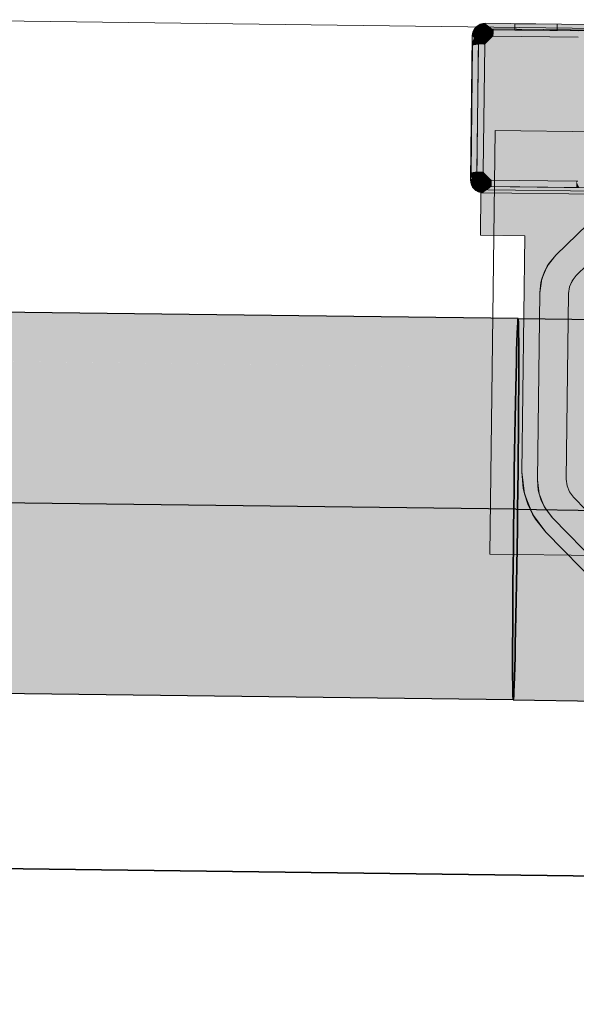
# Model space of a CAD drawing. Extents: x -68 to 602, y -144 to 450.
# Tile 7 of 19: x 18.8 to 21.43, y -53.02 to -48.38. Entities that reach past the tile are written whole.
import ezdxf
from ezdxf.lldxf.tags import DXFTag

# ---------------------------------------------------------------- set-up
doc = ezdxf.new("R2010")
doc.units = 0
doc.layers.get('0').update_dxf_attribs({"lineweight": 35})
for name, color, linetype, lineweight in [('5_EG-BESTAND', 7, 'Continuous', 25), ('5_EG-HLSE', 7, 'Continuous', 25), ('5_EG-NEU', 7, 'Continuous', 25), ('TECE-Modul', 7, 'Continuous', 5), ('TECE-Modul-Shading', 7, 'Continuous', 5)]:
    doc.layers.add(name, color=color, linetype=linetype, lineweight=lineweight)
doc.layers.add('S_Schmutzwasser', color=7, linetype='Continuous', lineweight=25, true_color=0xcc3300)
doc.layers.add('S_Schmutzwasser-Shading', color=7, linetype='Continuous', lineweight=25, true_color=0xcc3300)
tags = doc.linetypes.add('PUNKT2_S9', pattern=[0.0005, 0, -0.0005]).pattern_tags.tags
tags[6:7] = [DXFTag(74, 4), DXFTag(75, 0), DXFTag(340, '0'), DXFTag(46, 1.0), DXFTag(50, 0.0), DXFTag(44, 0.0), DXFTag(45, 0.0)]
tags[4:5] = [DXFTag(74, 4), DXFTag(75, 0), DXFTag(340, '0'), DXFTag(46, 1.0), DXFTag(50, 0.0), DXFTag(44, 0.0), DXFTag(45, 0.0)]
tags = doc.linetypes.add('STRICHPUNKT2', pattern=[12.7, 6.35, -3.175, 0, -3.175]).pattern_tags.tags
tags[10:11] = [DXFTag(74, 4), DXFTag(75, 0), DXFTag(340, '0'), DXFTag(46, 0.0), DXFTag(50, 0.0), DXFTag(44, 0.0), DXFTag(45, 0.0)]
tags[8:9] = [DXFTag(74, 4), DXFTag(75, 0), DXFTag(340, '0'), DXFTag(46, 0.0), DXFTag(50, 0.0), DXFTag(44, 0.0), DXFTag(45, 0.0)]
tags[6:7] = [DXFTag(74, 4), DXFTag(75, 0), DXFTag(340, '0'), DXFTag(46, 0.0), DXFTag(50, 0.0), DXFTag(44, 0.0), DXFTag(45, 0.0)]
tags[4:5] = [DXFTag(74, 4), DXFTag(75, 0), DXFTag(340, '0'), DXFTag(46, 0.0), DXFTag(50, 0.0), DXFTag(44, 0.0), DXFTag(45, 0.0)]

# ---------------------------------------------------------------- blocks, each defined once
blk = doc.blocks.new('Shading-A07ALSY51N', base_point=(25.1387, -50.2968))
at = {"layer": 'TECE-Modul-Shading', "color": 7, "true_color": 0xffffff}
for points in [[(21.0235, -48.4197), (20.9602, -48.9051), (20.9425, -48.4986), (20.9373, -48.9072)], [(21.0235, -48.4197), (20.9425, -48.4986), (20.9455, -48.478)], [(21.0235, -48.4197), (20.9455, -48.478), (20.9537, -48.4588)], [(20.9516, -48.4204), (20.9763, -48.4374), (20.9459, -48.4307)], [(20.9459, -48.4307), (20.9753, -48.439), (20.9516, -48.4204)], [(20.9592, -48.4114), (20.9801, -48.4329), (20.9516, -48.4204)], [(20.9516, -48.4204), (20.9801, -48.4329), (20.9592, -48.4114)], [(20.9516, -48.4204), (20.9801, -48.4329), (20.9763, -48.4374)], [(20.9516, -48.4204), (20.9753, -48.439), (20.9801, -48.4329)], [(20.9537, -48.4588), (20.9666, -48.4424), (21.0235, -48.4197)], [(20.9684, -48.4041), (20.9847, -48.4292), (20.9592, -48.4114)], [(20.9592, -48.4114), (20.9801, -48.4329), (20.9684, -48.4041)], [(20.9592, -48.4114), (20.9847, -48.4292), (20.9801, -48.4329)], [(20.9602, -48.9051), (21.0235, -48.4197), (21.0174, -48.8997)], [(21.0235, -48.4197), (20.9666, -48.4424), (20.9834, -48.4299)], [(20.9788, -48.3987), (20.9899, -48.4265), (20.9684, -48.4041)], [(20.9684, -48.4041), (20.9864, -48.4282), (20.9788, -48.3987)], [(20.9684, -48.4041), (20.9899, -48.4265), (20.9847, -48.4292)], [(20.9801, -48.4329), (20.9864, -48.4282), (20.9684, -48.4041)], [(20.9901, -48.3954), (20.9956, -48.4249), (20.9788, -48.3987)], [(20.9788, -48.3987), (20.9937, -48.4253), (20.9901, -48.3954)], [(20.9788, -48.3987), (20.9956, -48.4249), (20.9899, -48.4265)], [(20.9864, -48.4282), (20.9937, -48.4253), (20.9788, -48.3987)], [(21.0235, -48.4197), (20.9834, -48.4299), (21.0028, -48.4221)], [(21.0024, -48.4362), (21.0028, -48.4221), (20.9834, -48.4299)], [(21.0018, -48.3944), (21.0014, -48.4244), (20.9901, -48.3954)], [(20.9901, -48.3954), (21.0014, -48.4244), (21.0018, -48.3944)], [(20.9901, -48.3954), (21.0014, -48.4244), (20.9956, -48.4249)], [(20.9937, -48.4253), (21.0014, -48.4244), (20.9901, -48.3954)], [(21.0018, -48.3944), (21.0414, -48.4249), (21.0014, -48.4244)], [(21.0014, -48.4244), (21.4814, -48.4304), (21.0018, -48.3944)], [(21.4818, -48.4004), (21.0414, -48.4249), (21.0018, -48.3944)], [(21.0018, -48.3944), (21.4814, -48.4304), (21.4818, -48.4004)], [(21.0146, -48.4299), (21.0028, -48.4221), (21.0024, -48.4362)], [(21.0146, -48.4299), (21.0235, -48.4197), (21.0028, -48.4221)], [(21.0278, -48.4261), (21.0235, -48.4197), (21.0146, -48.4299)], [(21.0235, -48.4197), (21.7661, -48.8293), (21.0174, -48.8997)], [(22.0105, -48.6621), (22.0087, -48.8065), (21.0235, -48.4197), (21.7661, -48.8293)], [(22.0105, -48.6621), (21.0235, -48.4197), (22.0146, -48.6337)], [(22.2834, -48.4356), (22.0667, -48.5676), (21.0235, -48.4197)], [(21.0235, -48.4197), (22.0667, -48.5676), (22.0437, -48.5848)], [(21.0235, -48.4197), (22.0437, -48.5848), (22.0259, -48.6073)], [(22.0259, -48.6073), (22.0146, -48.6337), (21.0235, -48.4197)], [(21.0278, -48.4261), (21.0414, -48.4249), (21.0235, -48.4197)], [(21.0235, -48.4197), (21.0414, -48.4249), (21.4414, -48.4299)], [(21.0235, -48.4197), (21.4414, -48.4299), (22.2834, -48.4356)], [(21.4818, -48.4004), (21.4414, -48.4299), (21.0414, -48.4249)], [(21.3414, -48.4287), (21.1416, -48.4111), (21.1414, -48.4261)], [(21.1416, -48.4111), (21.3416, -48.4137), (21.1414, -48.4261)], [(21.3414, -48.4287), (21.1416, -48.4111), (21.1414, -48.4261)], [(21.1416, -48.4111), (21.3416, -48.4137), (21.1414, -48.4261)], [(21.1414, -48.4261), (21.3416, -48.4137), (21.3414, -48.4287)], [(21.1414, -48.4261), (21.3416, -48.4137), (21.3414, -48.4287)], [(21.3416, -48.4137), (21.1418, -48.3961), (21.1416, -48.4111)], [(21.1418, -48.3961), (21.3418, -48.3987), (21.1416, -48.4111)], [(21.3416, -48.4137), (21.1418, -48.3961), (21.1416, -48.4111)], [(21.1418, -48.3961), (21.3418, -48.3987), (21.1416, -48.4111)], [(21.1416, -48.4111), (21.3418, -48.3987), (21.3416, -48.4137)], [(21.1416, -48.4111), (21.3418, -48.3987), (21.3416, -48.4137)], [(21.3416, -48.4137), (21.1416, -48.4111), (21.3414, -48.4287)], [(21.3416, -48.4137), (21.1416, -48.4111), (21.3414, -48.4287)], [(21.3418, -48.3987), (21.1418, -48.3961), (21.3416, -48.4137)], [(21.3418, -48.3987), (21.1418, -48.3961), (21.3416, -48.4137)], [(20.9411, -48.4536), (20.9366, -48.8098), (20.9523, -48.81)], [(20.9384, -48.6608), (20.9411, -48.4536), (20.9481, -48.6607)], [(20.9424, -48.4419), (20.9717, -48.4482), (20.9411, -48.4536)], [(20.9411, -48.4536), (20.9711, -48.454), (20.9424, -48.4419)], [(20.9411, -48.4536), (20.9717, -48.4482), (20.9711, -48.454)], [(20.9411, -48.4536), (20.9711, -48.454), (20.9706, -48.494)], [(20.9411, -48.4536), (20.9706, -48.494), (20.9481, -48.6607), (20.9685, -48.6604)], [(20.9711, -48.454), (20.9411, -48.4536), (20.9666, -48.8101), (20.9523, -48.81)], [(20.9459, -48.4307), (20.9735, -48.4425), (20.9424, -48.4419)], [(20.9424, -48.4419), (20.9722, -48.4462), (20.9459, -48.4307)], [(20.9424, -48.4419), (20.9735, -48.4425), (20.9717, -48.4482)], [(20.9424, -48.4419), (20.9711, -48.454), (20.9722, -48.4462)], [(20.9537, -48.4588), (20.9455, -48.478), (20.9721, -48.4804)], [(20.9459, -48.4307), (20.9763, -48.4374), (20.9735, -48.4425)], [(20.9459, -48.4307), (20.9722, -48.4462), (20.9753, -48.439)], [(20.9666, -48.4424), (20.9537, -48.4588), (20.9762, -48.4673)], [(20.9762, -48.4673), (20.9537, -48.4588), (20.9721, -48.4804)], [(20.9917, -48.4448), (20.9834, -48.4299), (20.9666, -48.4424)], [(20.9917, -48.4448), (20.9666, -48.4424), (20.9828, -48.4553)], [(20.9828, -48.4553), (20.9666, -48.4424), (20.9762, -48.4673)], [(20.9721, -48.4804), (21.0038, -48.4791), (20.9762, -48.4673)], [(20.9762, -48.4673), (21.0076, -48.4722), (20.9828, -48.4553)], [(20.9762, -48.4673), (21.0038, -48.4791), (21.0076, -48.4722)], [(20.9828, -48.4553), (21.0126, -48.4662), (20.9917, -48.4448)], [(20.9828, -48.4553), (21.0076, -48.4722), (21.0126, -48.4662)], [(21.0024, -48.4362), (20.9834, -48.4299), (20.9917, -48.4448)], [(20.9917, -48.4448), (21.0187, -48.4613), (21.0024, -48.4362)], [(20.9917, -48.4448), (21.0126, -48.4662), (21.0187, -48.4613)], [(21.4779, -48.7104), (21.0411, -48.4549), (21.0006, -48.4944)], [(21.0006, -48.4944), (21.0411, -48.4549), (21.0014, -48.4866)], [(21.0411, -48.4549), (21.0038, -48.4791), (21.0014, -48.4866)], [(21.0024, -48.4362), (21.0257, -48.4577), (21.0146, -48.4299)], [(21.0024, -48.4362), (21.0187, -48.4613), (21.0257, -48.4577)], [(21.0411, -48.4549), (21.0076, -48.4722), (21.0038, -48.4791)], [(21.0126, -48.4662), (21.0076, -48.4722), (21.0411, -48.4549)], [(21.0411, -48.4549), (21.0187, -48.4613), (21.0126, -48.4662)], [(21.0146, -48.4299), (21.0332, -48.4555), (21.0278, -48.4261)], [(21.0146, -48.4299), (21.0257, -48.4577), (21.0332, -48.4555)], [(21.0411, -48.4549), (21.0257, -48.4577), (21.0187, -48.4613)], [(21.0332, -48.4555), (21.0257, -48.4577), (21.0411, -48.4549)], [(21.0278, -48.4261), (21.0332, -48.4555), (21.0414, -48.4249)], [(21.0332, -48.4555), (21.0411, -48.4549), (21.0414, -48.4249)], [(21.0414, -48.4249), (21.0411, -48.4549), (21.441, -48.4599)], [(21.4779, -48.7104), (21.441, -48.4599), (21.0411, -48.4549)], [(21.0414, -48.4249), (21.441, -48.4599), (21.4414, -48.4299)], [(20.9425, -48.4986), (20.9349, -49.0986), (20.963, -49.0939)], [(20.9455, -48.478), (20.9425, -48.4986), (20.9706, -48.494)], [(20.9706, -48.494), (20.9425, -48.4986), (20.963, -49.0939)], [(20.9721, -48.4804), (20.9455, -48.478), (20.9706, -48.494)], [(20.963, -49.0939), (20.993, -49.0943), (20.9706, -48.494)], [(20.9706, -48.494), (21.0006, -48.4944), (20.9721, -48.4804)], [(20.993, -49.0943), (21.0006, -48.4944), (20.9706, -48.494)], [(20.9721, -48.4804), (21.0014, -48.4866), (21.0038, -48.4791)], [(21.0006, -48.4944), (21.0014, -48.4866), (20.9721, -48.4804)], [(21.4756, -48.8904), (21.0006, -48.4944), (20.993, -49.0943)], [(21.4779, -48.7104), (21.0006, -48.4944), (21.4756, -48.8904)], [(20.9325, -49.1336), (20.9384, -48.6608), (20.963, -49.0939), (20.9481, -48.6607)], [(20.9685, -48.6604), (20.963, -49.0939), (20.9481, -48.6607)], [(20.9366, -48.8098), (20.9325, -49.1336), (20.9523, -48.81), (20.9625, -49.1339)], [(20.9523, -48.81), (20.9625, -49.1339), (20.9666, -48.8101)], [(21.7661, -48.8293), (22.0067, -48.9621), (21.0174, -48.8997), (21.0139, -49.1796)], [(20.9349, -49.0986), (20.9602, -48.9051), (21.0139, -49.1796), (21.0174, -48.8997)], [(20.9602, -48.9051), (20.9349, -49.0986), (20.9373, -48.9072)], [(21.4756, -48.8904), (20.993, -49.0943), (21.0325, -49.1348)], [(21.0325, -49.1348), (21.4324, -49.1399), (21.4756, -48.8904)], [(21.5317, -49.2011), (21.3358, -49.4889), (21.9154, -48.9238)], [(21.3358, -49.4889), (22.0088, -49.0223), (21.9154, -48.9238)], [(22.0101, -48.9906), (21.0139, -49.1796), (22.0067, -48.9621)], [(22.0101, -48.9906), (22.0208, -49.0173), (21.0139, -49.1796)], [(21.0139, -49.1796), (22.0208, -49.0173), (22.038, -49.0403)], [(21.3358, -49.4889), (21.432, -49.5848), (22.0088, -49.0223)], [(22.0941, -48.9882), (21.3957, -49.6692), (21.3847, -50.5457)], [(22.0941, -48.9882), (21.3847, -50.5457), (22.0656, -51.244)], [(21.432, -49.5848), (21.3957, -49.6692), (22.0941, -48.9882)], [(22.0941, -48.9882), (22.0088, -49.0223), (21.432, -49.5848)], [(21.0139, -49.1796), (22.038, -49.0403), (22.0605, -49.0581)], [(21.0139, -49.1796), (22.0605, -49.0581), (22.2738, -49.1955)], [(20.963, -49.0939), (20.9625, -49.1339), (20.9325, -49.1336)], [(20.963, -49.0939), (20.9349, -49.0986), (20.9641, -49.1076)], [(20.9349, -49.0986), (21.0139, -49.1796), (20.9932, -49.1766)], [(20.9349, -49.0986), (20.9932, -49.1766), (20.974, -49.1684)], [(20.974, -49.1684), (20.9576, -49.1554), (20.9349, -49.0986)], [(20.9349, -49.0986), (20.9576, -49.1554), (20.9451, -49.1387)], [(20.9349, -49.0986), (20.9451, -49.1387), (20.9374, -49.1193)], [(20.9349, -49.0986), (20.9374, -49.1193), (20.9641, -49.1076)], [(20.9641, -49.1076), (20.9374, -49.1193), (20.968, -49.1208)], [(20.9374, -49.1193), (20.9451, -49.1387), (20.968, -49.1208)], [(20.968, -49.1208), (20.9451, -49.1387), (20.9743, -49.133)], [(20.9641, -49.1076), (20.9936, -49.1021), (20.963, -49.0939)], [(20.9936, -49.1021), (20.993, -49.0943), (20.963, -49.0939)], [(20.9958, -49.1097), (20.9936, -49.1021), (20.9641, -49.1076)], [(20.968, -49.1208), (20.9958, -49.1097), (20.9641, -49.1076)], [(20.9994, -49.1166), (20.9958, -49.1097), (20.968, -49.1208)], [(20.9743, -49.133), (20.9994, -49.1166), (20.968, -49.1208)], [(21.0043, -49.1228), (20.9994, -49.1166), (20.9743, -49.133)], [(21.0325, -49.1348), (20.993, -49.0943), (21.0247, -49.134)], [(20.9936, -49.1021), (20.9958, -49.1097), (20.993, -49.0943)], [(20.993, -49.0943), (20.9958, -49.1097), (20.9994, -49.1166)], [(20.993, -49.0943), (20.9994, -49.1166), (21.0043, -49.1228)], [(21.0043, -49.1228), (21.0103, -49.1278), (20.993, -49.0943)], [(20.993, -49.0943), (21.0103, -49.1278), (21.0172, -49.1316)], [(20.993, -49.0943), (21.0172, -49.1316), (21.0247, -49.134)], [(20.9325, -49.1336), (20.9625, -49.1339), (20.963, -49.1398)], [(20.9325, -49.1336), (20.963, -49.1398), (20.9335, -49.1453)], [(20.9335, -49.1453), (20.9625, -49.1339), (20.9325, -49.1336)], [(20.9634, -49.1417), (20.9625, -49.1339), (20.9335, -49.1453)], [(20.9335, -49.1453), (20.963, -49.1398), (20.9646, -49.1454)], [(20.9367, -49.1566), (20.9634, -49.1417), (20.9335, -49.1453)], [(20.9335, -49.1453), (20.9646, -49.1454), (20.9367, -49.1566)], [(20.9663, -49.149), (20.9634, -49.1417), (20.9367, -49.1566)], [(20.9367, -49.1566), (20.9646, -49.1454), (20.9673, -49.1507)], [(20.9422, -49.167), (20.9663, -49.149), (20.9367, -49.1566)], [(20.9367, -49.1566), (20.9673, -49.1507), (20.9422, -49.167)], [(20.971, -49.1553), (20.9663, -49.149), (20.9422, -49.167)], [(20.9422, -49.167), (20.9673, -49.1507), (20.971, -49.1553)], [(20.9422, -49.167), (20.971, -49.1553), (20.9495, -49.1762)], [(20.9422, -49.167), (20.9495, -49.1762), (20.971, -49.1553)], [(20.9451, -49.1387), (20.9576, -49.1554), (20.9743, -49.133)], [(20.9495, -49.1762), (20.971, -49.1553), (20.9755, -49.159)], [(20.971, -49.1553), (20.9495, -49.1762), (20.9585, -49.1838)], [(20.9495, -49.1762), (20.9755, -49.159), (20.9585, -49.1838)], [(20.9743, -49.133), (20.9576, -49.1554), (20.9828, -49.1437)], [(20.9576, -49.1554), (20.974, -49.1684), (20.9828, -49.1437)], [(20.971, -49.1553), (20.9585, -49.1838), (20.9771, -49.1601)], [(20.9585, -49.1838), (20.9755, -49.159), (20.9806, -49.1619)], [(20.9771, -49.1601), (20.9585, -49.1838), (20.9688, -49.1895)], [(20.9585, -49.1838), (20.9806, -49.1619), (20.9688, -49.1895)], [(20.9771, -49.1601), (20.9688, -49.1895), (20.9843, -49.1632)], [(20.9688, -49.1895), (20.9806, -49.1619), (20.9862, -49.1637)], [(20.9843, -49.1632), (20.9688, -49.1895), (20.98, -49.193)], [(20.9688, -49.1895), (20.9862, -49.1637), (20.98, -49.193)], [(20.9828, -49.1437), (20.974, -49.1684), (20.9933, -49.1525)], [(20.974, -49.1684), (20.9932, -49.1766), (20.9933, -49.1525)], [(20.9828, -49.1437), (21.0043, -49.1228), (20.9743, -49.133)], [(20.9843, -49.1632), (20.98, -49.193), (20.9921, -49.1643)], [(20.98, -49.193), (20.9862, -49.1637), (20.9921, -49.1643)], [(20.98, -49.193), (20.9921, -49.1643), (20.9917, -49.1943)], [(20.9921, -49.1643), (20.98, -49.193), (20.9917, -49.1943)], [(21.0103, -49.1278), (21.0043, -49.1228), (20.9828, -49.1437)], [(20.9933, -49.1525), (21.0103, -49.1278), (20.9828, -49.1437)], [(20.9917, -49.1943), (20.9921, -49.1643), (21.0321, -49.1648)], [(20.9921, -49.1643), (20.9917, -49.1943), (21.502, -49.1708)], [(20.9917, -49.1943), (21.0321, -49.1648), (21.4321, -49.1699)], [(20.9933, -49.1525), (20.9932, -49.1766), (21.0054, -49.1592)], [(20.9932, -49.1766), (21.0139, -49.1796), (21.0054, -49.1592)], [(21.0172, -49.1316), (21.0103, -49.1278), (20.9933, -49.1525)], [(21.0054, -49.1592), (21.0172, -49.1316), (20.9933, -49.1525)], [(21.0247, -49.134), (21.0172, -49.1316), (21.0054, -49.1592)], [(21.0184, -49.1633), (21.0247, -49.134), (21.0054, -49.1592)], [(21.0054, -49.1592), (21.0139, -49.1796), (21.0184, -49.1633)], [(21.0139, -49.1796), (21.0321, -49.1648), (21.0184, -49.1633)], [(21.0139, -49.1796), (21.4321, -49.1699), (21.0321, -49.1648)], [(21.0325, -49.1348), (21.0247, -49.134), (21.0184, -49.1633)], [(21.0321, -49.1648), (21.0325, -49.1348), (21.0184, -49.1633)], [(21.4321, -49.1699), (21.0325, -49.1348), (21.0321, -49.1648)], [(21.4321, -49.1699), (21.4324, -49.1399), (21.0325, -49.1348)], [(21.4457, -49.1687), (21.4324, -49.1399), (21.4321, -49.1699)], [(20.9917, -49.1943), (20.9792, -49.3942), (20.9817, -49.1942)], [(20.9917, -49.1943), (20.9817, -49.1942), (20.9792, -49.3942)], [(20.9917, -49.1943), (21.1892, -49.3968), (20.9792, -49.3942)], [(21.1892, -49.3968), (20.9917, -49.1943), (20.9792, -49.3942)], [(21.5317, -49.2011), (20.9917, -49.1943), (21.4321, -49.1699)], [(21.502, -49.1708), (20.9917, -49.1943), (21.5317, -49.2011)], [(21.5317, -49.2011), (21.1892, -49.3968), (20.9917, -49.1943)], [(21.5317, -49.2011), (20.9917, -49.1943), (21.1892, -49.3968)], [(22.2738, -49.1955), (21.4321, -49.1699), (21.0139, -49.1796)], [(21.5317, -49.2011), (21.1751, -50.5111), (21.1892, -49.3968)], [(21.5317, -49.2011), (21.9593, -51.0236), (21.1751, -50.5111), (21.6957, -51.045)], [(21.1892, -49.3968), (21.3358, -49.4889), (21.5317, -49.2011)], [(22.2738, -49.1955), (21.4457, -49.1687), (21.4321, -49.1699)], [(21.4321, -49.1699), (21.502, -49.1708), (21.5317, -49.2011)], [(21.1751, -50.5111), (21.2598, -49.6661), (21.1892, -49.3968)], [(21.1892, -49.3968), (21.2598, -49.6661), (21.2652, -49.617)], [(21.1892, -49.3968), (21.2652, -49.617), (21.2802, -49.5699)], [(21.2802, -49.5699), (21.304, -49.5267), (21.1892, -49.3968)], [(21.1892, -49.3968), (21.304, -49.5267), (21.3358, -49.4889)], [(21.2951, -49.5406), (21.4126, -49.6094), (21.3358, -49.4889)], [(21.4126, -49.6094), (21.432, -49.5848), (21.3358, -49.4889)], [(21.2692, -49.601), (21.4002, -49.6382), (21.2951, -49.5406)], [(21.4002, -49.6382), (21.4126, -49.6094), (21.2951, -49.5406)], [(21.432, -49.5848), (21.4002, -49.6382), (21.3957, -49.6692)], [(21.4126, -49.6094), (21.4002, -49.6382), (21.432, -49.5848)], [(21.2598, -49.6661), (21.4002, -49.6382), (21.2692, -49.601)], [(21.1751, -50.5111), (21.2486, -50.5493), (21.2598, -49.6661)], [(21.2486, -50.5493), (21.3847, -50.5457), (21.2598, -49.6661)], [(21.2598, -49.6661), (21.3957, -49.6692), (21.4002, -49.6382)], [(21.3847, -50.5457), (21.3957, -49.6692), (21.2598, -49.6661)], [(21.1751, -50.5111), (21.2261, -50.7117), (21.1874, -50.6147)], [(21.1751, -50.5111), (21.2887, -50.7953), (21.2261, -50.7117)], [(21.1751, -50.5111), (21.5897, -51.0536), (21.2887, -50.7953), (21.5441, -51.0573)], [(21.1751, -50.5111), (21.6957, -51.045), (21.5897, -51.0536)], [(21.1818, -50.5892), (21.2486, -50.5493), (21.1751, -50.5111)], [(21.1818, -50.5892), (21.2528, -50.5985), (21.2486, -50.5493)], [(21.3884, -50.5768), (21.3847, -50.5457), (21.2486, -50.5493)], [(21.2564, -50.6146), (21.3884, -50.5768), (21.2486, -50.5493)], [(22.0656, -51.244), (21.3847, -50.5457), (21.9812, -51.2078)], [(21.3884, -50.5768), (21.4, -50.6059), (21.3847, -50.5457)], [(21.3847, -50.5457), (21.4, -50.6059), (21.4187, -50.631)], [(21.3847, -50.5457), (21.4187, -50.631), (21.9812, -51.2078)], [(21.2036, -50.6645), (21.2528, -50.5985), (21.1818, -50.5892)], [(21.2036, -50.6645), (21.2666, -50.646), (21.2528, -50.5985)], [(21.4, -50.6059), (21.3884, -50.5768), (21.2564, -50.6146)], [(21.2808, -50.6757), (21.4, -50.6059), (21.2564, -50.6146)], [(21.4187, -50.631), (21.4, -50.6059), (21.2808, -50.6757)], [(21.2893, -50.6898), (21.2666, -50.646), (21.2036, -50.6645)], [(21.3202, -50.7284), (21.4187, -50.631), (21.2808, -50.6757)], [(21.9812, -51.2078), (21.4187, -50.631), (21.3202, -50.7284)], [(21.2397, -50.7341), (21.2893, -50.6898), (21.2036, -50.6645)], [(21.3202, -50.7284), (21.2893, -50.6898), (21.2397, -50.7341)], [(21.2397, -50.7341), (21.2887, -50.7953), (21.3202, -50.7284)], [(21.6173, -51.099), (21.3202, -50.7284), (21.4768, -50.9883), (21.2887, -50.7953)], [(21.8853, -51.308), (21.3202, -50.7284), (21.8819, -51.3074), (21.6173, -51.099)], [(21.8853, -51.308), (21.9812, -51.2078), (21.3202, -50.7284)]]:
    blk.add_solid(points, dxfattribs=at)
at = {"layer": 'TECE-Modul-Shading', "color": 8, "true_color": 0x7f7f7f}
for points in [[(21.3358, -49.4889), (21.304, -49.5267), (21.2951, -49.5406)], [(21.304, -49.5267), (21.2802, -49.5699), (21.2951, -49.5406)], [(21.2802, -49.5699), (21.2652, -49.617), (21.2692, -49.601)], [(21.2951, -49.5406), (21.2802, -49.5699), (21.2692, -49.601)], [(21.2692, -49.601), (21.2652, -49.617), (21.2598, -49.6661)], [(21.1874, -50.6147), (21.1819, -50.5899), (21.1751, -50.5111), (21.1816, -50.587)], [(21.2486, -50.5493), (21.2528, -50.5985), (21.2564, -50.6146)], [(21.1819, -50.5899), (21.1818, -50.5892), (21.1816, -50.587)], [(21.2036, -50.6645), (21.1818, -50.5892), (21.2031, -50.6631), (21.1819, -50.5899)], [(21.1819, -50.5899), (21.1874, -50.6147), (21.2031, -50.6631)], [(21.2528, -50.5985), (21.2666, -50.646), (21.2564, -50.6146)], [(21.2261, -50.7117), (21.2042, -50.6658), (21.1874, -50.6147), (21.2031, -50.6631)], [(21.2564, -50.6146), (21.2666, -50.646), (21.2808, -50.6757)], [(21.2666, -50.646), (21.2893, -50.6898), (21.2808, -50.6757)], [(21.2042, -50.6658), (21.2036, -50.6645), (21.2031, -50.6631)], [(21.2397, -50.7341), (21.2036, -50.6645), (21.2393, -50.7335), (21.2042, -50.6658)], [(21.2042, -50.6658), (21.2261, -50.7117), (21.2393, -50.7335)], [(21.2808, -50.6757), (21.2893, -50.6898), (21.3202, -50.7284)], [(21.2887, -50.7953), (21.2411, -50.7358), (21.2261, -50.7117), (21.2393, -50.7335)], [(21.2411, -50.7358), (21.2397, -50.7341), (21.2393, -50.7335)]]:
    blk.add_solid(points, dxfattribs=at)
blk = doc.blocks.new('Shading-A07ALSYP1N', base_point=(21.1347, -51.5881))
at = {"layer": 'S_Schmutzwasser-Shading', "color": 24, "true_color": 0x8d2300}
for points in [[(21.1514, -49.9088), (21.1547, -49.8189), (16.7028, -49.8526), (16.7061, -49.7627)], [(21.1327, -51.5574), (21.1317, -51.4675), (16.6841, -51.5012), (16.6831, -51.4113)]]:
    blk.add_solid(points, dxfattribs=at)
at = {"layer": 'S_Schmutzwasser-Shading', "color": 26, "true_color": 0x731c00}
for points in [[(16.7061, -49.7627), (21.1547, -49.8189), (16.7074, -49.7472), (21.1557, -49.8079)], [(21.1557, -49.8079), (21.1574, -49.7882), (16.7074, -49.7472), (16.7088, -49.7321)], [(21.1347, -51.5881), (21.1327, -51.5574), (16.686, -51.5319), (16.6841, -51.5012)]]:
    blk.add_solid(points, dxfattribs=at)
at = {"layer": 'S_Schmutzwasser-Shading', "color": 24, "true_color": 0xa42900}
for points in [[(21.1485, -50.0206), (21.1514, -49.9088), (16.6999, -49.9642), (16.7028, -49.8526)], [(17.0146, -49.9995), (21.1477, -50.0518), (17.0012, -49.9681), (21.1485, -50.0206)], [(21.1317, -51.4675), (21.1316, -51.3244), (16.6831, -51.4113), (16.683, -51.2682)]]:
    blk.add_solid(points, dxfattribs=at)
at = {"layer": 'S_Schmutzwasser-Shading', "color": 22, "true_color": 0xb62d00}
for points in [[(16.6953, -50.1819), (21.1439, -50.2381), (17.0146, -49.9995), (21.1463, -50.1221)], [(21.1463, -50.1221), (21.1477, -50.0518), (17.0146, -49.9995)], [(21.1316, -51.3244), (21.1326, -51.138), (16.683, -51.2682), (16.6839, -51.0818)]]:
    blk.add_solid(points, dxfattribs=at)
at = {"layer": 'S_Schmutzwasser-Shading', "color": 22, "true_color": 0xc43100}
for points in [[(21.1418, -50.3675), (21.1439, -50.2381), (16.6931, -50.3112), (16.6953, -50.1819)], [(16.6917, -50.399), (21.1403, -50.4551), (16.6931, -50.3112), (21.1418, -50.3675)], [(21.1336, -51.0199), (21.1344, -50.921), (16.6847, -50.9958), (16.6858, -50.8648)], [(16.6839, -51.0818), (21.1326, -51.138), (16.6847, -50.9958), (21.1336, -51.0199)]]:
    blk.add_solid(points, dxfattribs=at)
at = {"layer": 'S_Schmutzwasser-Shading', "color": 22, "true_color": 0xcb3200}
for points in [[(21.1377, -50.6376), (21.1403, -50.4551), (16.6891, -50.5812), (16.6917, -50.399)], [(16.6884, -50.6319), (21.137, -50.6881), (16.6891, -50.5812), (21.1377, -50.6376)], [(21.1344, -50.921), (21.137, -50.6881), (16.6858, -50.8648), (16.6884, -50.6319)]]:
    blk.add_solid(points, dxfattribs=at)
blk = doc.blocks.new('Shading-A07ALSYR1N', base_point=(21.1327, -51.5574))
at = {"layer": 'S_Schmutzwasser-Shading', "color": 26, "true_color": 0x731c00}
for points in [[(21.1557, -49.8079), (21.1547, -49.8189), (25.0748, -49.8613), (25.0742, -49.8684)], [(25.0769, -49.8378), (21.1574, -49.7882), (25.0748, -49.8613), (21.1557, -49.8079)], [(21.1327, -51.5574), (21.1347, -51.5881), (25.0522, -51.6069), (25.0542, -51.6376)]]:
    blk.add_solid(points, dxfattribs=at)
at = {"layer": 'S_Schmutzwasser-Shading', "color": 24, "true_color": 0x8d2300}
for points in [[(21.1547, -49.8189), (21.1514, -49.9088), (25.0742, -49.8684), (25.0709, -49.9583)], [(21.1317, -51.4675), (21.1327, -51.5574), (25.0512, -51.517), (25.0522, -51.6069)]]:
    blk.add_solid(points, dxfattribs=at)
at = {"layer": 'S_Schmutzwasser-Shading', "color": 24, "true_color": 0xa42900}
for points in [[(25.0709, -49.9583), (21.1514, -49.9088), (25.068, -50.0703), (21.1485, -50.0206)], [(21.1485, -50.0206), (21.1477, -50.0518), (25.068, -50.0703), (25.0672, -50.1013)], [(21.1316, -51.3244), (21.1317, -51.4675), (25.0511, -51.374), (25.0512, -51.517)]]:
    blk.add_solid(points, dxfattribs=at)
at = {"layer": 'S_Schmutzwasser-Shading', "color": 22, "true_color": 0xb62d00}
for points in [[(25.0672, -50.1013), (21.1477, -50.0518), (25.0644, -50.2383), (21.1463, -50.1221)], [(21.1463, -50.1221), (21.1439, -50.2381), (25.0644, -50.2383), (25.0634, -50.2876)], [(21.1326, -51.138), (21.1316, -51.3244), (25.052, -51.1876), (25.0511, -51.374)]]:
    blk.add_solid(points, dxfattribs=at)
at = {"layer": 'S_Schmutzwasser-Shading', "color": 22, "true_color": 0xc43100}
for points in [[(25.0634, -50.2876), (21.1439, -50.2381), (25.0612, -50.4171), (21.1418, -50.3675)], [(21.1418, -50.3675), (21.1403, -50.4551), (25.0612, -50.4171), (25.0598, -50.5047)], [(25.0539, -50.9705), (21.1344, -50.921), (25.0533, -51.0412), (21.1336, -51.0199)], [(21.1336, -51.0199), (21.1326, -51.138), (25.0533, -51.0412), (25.052, -51.1876)]]:
    blk.add_solid(points, dxfattribs=at)
at = {"layer": 'S_Schmutzwasser-Shading', "color": 22, "true_color": 0xcb3200}
for points in [[(25.0598, -50.5047), (21.1403, -50.4551), (25.0572, -50.6875), (21.1377, -50.6376)], [(21.1377, -50.6376), (21.137, -50.6881), (25.0572, -50.6875), (25.0565, -50.7376)], [(21.137, -50.6881), (21.1344, -50.921), (25.0565, -50.7376), (25.0539, -50.9705)]]:
    blk.add_solid(points, dxfattribs=at)
blk = doc.blocks.new('Referenz-A07ALT401N', base_point=(-47.8866, -112.4446))
at = {"layer": '5_EG-BESTAND', "color": 0, "lineweight": 35}
blk.add_line((-1.8558, -52.1233), (69.4664, -53.0245), dxfattribs=at)
at = {"layer": '5_EG-HLSE', "color": 0, "linetype": 'PUNKT2_S9', "lineweight": 13, "ltscale": 0.13}
for p, q in [((21.0232, -50.8998), (21.0484, -48.9)), ((31.0476, -49.0263), (21.0484, -48.9)), ((31.0224, -51.0261), (21.0232, -50.8998))]:
    blk.add_line(p, q, dxfattribs=at)
at = {"layer": '5_EG-NEU', "color": 0, "lineweight": 13}
blk.add_line((-1.8054, -48.1236), (35.1568, -48.5906), dxfattribs=at)
blk = doc.blocks.new('Abzweig 45°-A07ALT5E1N', base_point=(21.1315, -51.6376))
at = {"color": 0, "linetype": 'ByBlock', "lineweight": -2, "ltscale": 0.25}
for p, q in [((21.1574, -49.7882), (25.0769, -49.8378)), ((21.1347, -51.5881), (25.0542, -51.6376))]:
    blk.add_line(p, q, dxfattribs=at)
at = {"color": 0, "linetype": 'STRICHPUNKT2', "lineweight": -2, "ltscale": 0.25}
blk.add_line((21.146, -50.6882), (25.0655, -50.7377), dxfattribs=at)
at = {"color": 0, "linetype": 'ByBlock', "lineweight": -2, "ltscale": 0.25, "extrusion": (0, 0, -1)}
blk.add_ellipse((21.146, -50.6882), major_axis=(-0.0114, -0.8999), ratio=0.010001, dxfattribs=at)
blk = doc.blocks.new('3D-Objekt-A07ALTA61N', base_point=(20.9325, -51.6565))
at = {"color": 0, "linetype": 'ByBlock', "lineweight": -2, "ltscale": 0.13}
for p, q in [((20.9516, -48.4204), (20.9459, -48.4307)), ((20.9459, -48.4307), (20.9516, -48.4204)), ((20.9592, -48.4114), (20.9516, -48.4204)), ((20.9516, -48.4204), (20.9592, -48.4114)), ((20.9684, -48.4041), (20.9592, -48.4114)), ((20.9592, -48.4114), (20.9684, -48.4041)), ((20.9788, -48.3987), (20.9684, -48.4041)), ((20.9684, -48.4041), (20.9788, -48.3987)), ((20.9901, -48.3954), (20.9788, -48.3987)), ((20.9788, -48.3987), (20.9901, -48.3954)), ((20.9834, -48.4299), (21.0028, -48.4221)), ((21.0018, -48.3944), (20.9901, -48.3954)), ((20.9901, -48.3954), (21.0018, -48.3944)), ((20.9937, -48.4253), (21.0014, -48.4244)), ((21.0028, -48.4221), (20.9953, -48.4251)), ((21.0014, -48.4244), (20.9956, -48.4249)), ((21.0014, -48.4244), (21.4814, -48.4304)), ((21.0414, -48.4249), (21.0014, -48.4244)), ((21.0014, -48.4244), (21.0014, -48.4244)), ((21.0014, -48.4244), (21.0014, -48.4244)), ((21.4818, -48.4004), (21.0018, -48.3944)), ((21.0018, -48.3944), (21.0018, -48.3944)), ((21.0018, -48.3944), (21.0018, -48.3944)), ((21.4818, -48.4004), (21.0018, -48.3944)), ((21.0235, -48.4197), (21.0028, -48.4221)), ((21.0028, -48.4221), (21.0235, -48.4197)), ((21.53, -48.4261), (21.0235, -48.4197)), ((21.0235, -48.4197), (22.2834, -48.4356)), ((21.0235, -48.4197), (21.0235, -48.4197)), ((21.1416, -48.4111), (21.1414, -48.4261)), ((21.1416, -48.4111), (21.1414, -48.4261)), ((21.1416, -48.4111), (21.1414, -48.4261)), ((21.1414, -48.4261), (21.1416, -48.4111)), ((21.1418, -48.3961), (21.1416, -48.4111)), ((21.1418, -48.3961), (21.1416, -48.4111)), ((21.1418, -48.3961), (21.1416, -48.4111)), ((21.1416, -48.4111), (21.1418, -48.3961)), ((21.3418, -48.3987), (21.1418, -48.3961)), ((21.3418, -48.3987), (21.1418, -48.3961)), ((21.1418, -48.3961), (21.1418, -48.3961)), ((21.1418, -48.3961), (21.1418, -48.3961)), ((21.1418, -48.3961), (21.3418, -48.3987)), ((21.3418, -48.3987), (21.1418, -48.3961)), ((21.1418, -48.3961), (21.1418, -48.3961)), ((21.1418, -48.3961), (21.1418, -48.3961)), ((21.3414, -48.4287), (21.3416, -48.4137)), ((21.3414, -48.4287), (21.3416, -48.4137)), ((21.3416, -48.4137), (21.3414, -48.4287)), ((21.3414, -48.4287), (21.3416, -48.4137)), ((21.3416, -48.4137), (21.3418, -48.3987)), ((21.3416, -48.4137), (21.3418, -48.3987)), ((21.3418, -48.3987), (21.3416, -48.4137)), ((21.3416, -48.4137), (21.3418, -48.3987)), ((21.3418, -48.3987), (21.3418, -48.3987)), ((21.3418, -48.3987), (21.3418, -48.3987)), ((21.3418, -48.3987), (21.3418, -48.3987)), ((21.3418, -48.3987), (21.3418, -48.3987)), ((20.9411, -48.4536), (20.9325, -49.1336)), ((20.9325, -49.1336), (20.9411, -48.4536)), ((20.9424, -48.4419), (20.9411, -48.4536)), ((20.9411, -48.4536), (20.9424, -48.4419)), ((20.9411, -48.4536), (20.9411, -48.4536)), ((20.9411, -48.4536), (20.9411, -48.4536)), ((20.9459, -48.4307), (20.9424, -48.4419)), ((20.9424, -48.4419), (20.9459, -48.4307)), ((20.9537, -48.4588), (20.9455, -48.478)), ((20.9455, -48.478), (20.9537, -48.4588)), ((20.9666, -48.4424), (20.9537, -48.4588)), ((20.9537, -48.4588), (20.9666, -48.4424)), ((20.9625, -49.1339), (20.9711, -48.454)), ((20.9834, -48.4299), (20.9666, -48.4424)), ((20.9666, -48.4424), (20.9834, -48.4299)), ((20.9711, -48.454), (20.9706, -48.494)), ((20.9711, -48.454), (20.9722, -48.4462)), ((20.9717, -48.4481), (20.9711, -48.454)), ((20.9711, -48.454), (20.9711, -48.454)), ((20.9711, -48.454), (20.9711, -48.454)), ((20.9722, -48.4462), (20.9717, -48.4481)), ((20.9717, -48.4481), (20.9721, -48.447)), ((20.9721, -48.447), (20.9727, -48.445)), ((20.9721, -48.4804), (20.9762, -48.4673)), ((20.9762, -48.4673), (20.9721, -48.4804)), ((20.9722, -48.4462), (20.9753, -48.439)), ((20.9735, -48.4425), (20.9722, -48.4462)), ((20.9727, -48.445), (20.9735, -48.4425)), ((20.9753, -48.439), (20.9735, -48.4425)), ((20.9735, -48.4425), (20.9748, -48.4402)), ((20.9748, -48.4402), (20.9758, -48.4384)), ((20.9753, -48.439), (20.9801, -48.4329)), ((20.9763, -48.4374), (20.9753, -48.439)), ((20.9758, -48.4384), (20.9763, -48.4374)), ((20.9762, -48.4673), (20.9828, -48.4553)), ((20.9828, -48.4553), (20.9762, -48.4673)), ((20.9801, -48.4329), (20.9763, -48.4374)), ((20.9801, -48.4329), (20.9864, -48.4282)), ((20.9847, -48.4292), (20.9801, -48.4329)), ((20.9828, -48.4553), (20.9917, -48.4448)), ((20.9917, -48.4448), (20.9828, -48.4553)), ((20.9851, -48.4292), (20.9834, -48.4299)), ((20.9864, -48.4282), (20.9847, -48.4292)), ((20.9847, -48.4292), (20.9858, -48.4287)), ((20.9953, -48.4251), (20.9851, -48.4292)), ((20.9858, -48.4287), (20.9876, -48.4277)), ((20.9864, -48.4282), (20.9937, -48.4253)), ((20.9899, -48.4265), (20.9864, -48.4282)), ((20.9876, -48.4277), (20.9899, -48.4265)), ((20.9937, -48.4253), (20.9899, -48.4265)), ((20.9899, -48.4265), (20.9924, -48.4258)), ((20.9917, -48.4448), (21.0024, -48.4362)), ((21.0024, -48.4362), (20.9917, -48.4448)), ((20.9924, -48.4258), (20.9944, -48.4252)), ((20.9956, -48.4249), (20.9937, -48.4253)), ((20.9944, -48.4252), (20.9956, -48.4249)), ((21.0024, -48.4362), (21.0146, -48.4299)), ((21.0146, -48.4299), (21.0024, -48.4362)), ((21.0126, -48.4662), (21.0076, -48.4722)), ((21.0076, -48.4722), (21.0126, -48.4662)), ((21.0187, -48.4613), (21.0126, -48.4662)), ((21.0126, -48.4662), (21.0187, -48.4613)), ((21.0146, -48.4299), (21.0278, -48.4261)), ((21.0278, -48.4261), (21.0146, -48.4299)), ((21.0257, -48.4577), (21.0187, -48.4613)), ((21.0187, -48.4613), (21.0257, -48.4577)), ((21.0332, -48.4555), (21.0257, -48.4577)), ((21.0257, -48.4577), (21.0332, -48.4555)), ((21.0278, -48.4261), (21.0414, -48.4249)), ((21.0414, -48.4249), (21.0278, -48.4261)), ((21.0411, -48.4549), (21.0332, -48.4555)), ((21.0332, -48.4555), (21.0411, -48.4549)), ((21.441, -48.4599), (21.0411, -48.4549)), ((21.0411, -48.4549), (21.441, -48.4599)), ((21.0411, -48.4549), (21.0411, -48.4549)), ((21.0411, -48.4549), (21.0411, -48.4549)), ((21.0414, -48.4249), (21.4414, -48.4299)), ((21.4414, -48.4299), (21.0414, -48.4249)), ((21.0414, -48.4249), (21.0414, -48.4249)), ((21.0414, -48.4249), (21.0414, -48.4249)), ((21.0414, -48.4249), (21.4414, -48.4299)), ((21.1414, -48.4261), (21.3414, -48.4287)), ((21.1414, -48.4261), (21.3414, -48.4287)), ((21.1414, -48.4261), (21.1414, -48.4261)), ((21.1414, -48.4261), (21.1414, -48.4261)), ((21.1414, -48.4261), (21.3414, -48.4287)), ((21.1414, -48.4261), (21.1414, -48.4261)), ((21.1414, -48.4261), (21.1414, -48.4261)), ((21.1414, -48.4261), (21.3414, -48.4287)), ((21.3414, -48.4287), (21.3414, -48.4287)), ((21.3414, -48.4287), (21.3414, -48.4287)), ((21.3414, -48.4287), (21.3414, -48.4287)), ((21.3414, -48.4287), (21.3414, -48.4287)), ((20.9425, -48.4986), (20.9349, -49.0986)), ((20.9349, -49.0986), (20.9425, -48.4986)), ((20.9455, -48.478), (20.9425, -48.4986)), ((20.9425, -48.4986), (20.9455, -48.478)), ((20.9425, -48.4986), (20.9425, -48.4986)), ((20.963, -49.0939), (20.9706, -48.494)), ((20.9706, -48.494), (20.963, -49.0939)), ((20.963, -49.0939), (20.9706, -48.494)), ((20.9706, -48.494), (20.9721, -48.4804)), ((20.9721, -48.4804), (20.9706, -48.494)), ((20.9706, -48.494), (20.9706, -48.494)), ((20.9706, -48.494), (20.9706, -48.494)), ((21.0006, -48.4944), (20.993, -49.0943)), ((20.993, -49.0943), (21.0006, -48.4944)), ((21.0014, -48.4866), (21.0006, -48.4944)), ((21.0006, -48.4944), (21.0014, -48.4866)), ((21.0006, -48.4944), (21.0006, -48.4944)), ((21.0006, -48.4944), (21.0006, -48.4944)), ((21.0038, -48.4791), (21.0014, -48.4866)), ((21.0014, -48.4866), (21.0038, -48.4791)), ((21.0076, -48.4722), (21.0038, -48.4791)), ((21.0038, -48.4791), (21.0076, -48.4722)), ((21.3358, -49.4889), (21.9154, -48.9238)), ((21.432, -49.5848), (22.0088, -49.0223)), ((20.9349, -49.0986), (20.9374, -49.1193)), ((20.9374, -49.1193), (20.9349, -49.0986)), ((20.9349, -49.0986), (20.9349, -49.0986)), ((20.9374, -49.1193), (20.9451, -49.1387)), ((20.9451, -49.1387), (20.9374, -49.1193)), ((20.963, -49.0939), (20.9625, -49.1339)), ((20.9641, -49.1076), (20.963, -49.0939)), ((20.963, -49.0939), (20.9641, -49.1076)), ((20.963, -49.0939), (20.963, -49.0939)), ((20.963, -49.0939), (20.963, -49.0939)), ((20.968, -49.1208), (20.9641, -49.1076)), ((20.9641, -49.1076), (20.968, -49.1208)), ((20.9743, -49.133), (20.968, -49.1208)), ((20.968, -49.1208), (20.9743, -49.133)), ((20.993, -49.0943), (20.9936, -49.1021)), ((20.9936, -49.1021), (20.993, -49.0943)), ((20.993, -49.0943), (20.993, -49.0943)), ((20.993, -49.0943), (20.993, -49.0943)), ((20.9936, -49.1021), (20.9958, -49.1097)), ((20.9958, -49.1097), (20.9936, -49.1021)), ((20.9958, -49.1097), (20.9994, -49.1166)), ((20.9994, -49.1166), (20.9958, -49.1097)), ((20.9994, -49.1166), (21.0043, -49.1228)), ((21.0043, -49.1228), (20.9994, -49.1166)), ((20.9325, -49.1336), (20.9335, -49.1453)), ((20.9335, -49.1453), (20.9325, -49.1336)), ((20.9325, -49.1336), (20.9325, -49.1336)), ((20.9335, -49.1453), (20.9367, -49.1566)), ((20.9367, -49.1566), (20.9335, -49.1453)), ((20.9367, -49.1566), (20.9422, -49.167)), ((20.9422, -49.167), (20.9367, -49.1566)), ((20.9422, -49.167), (20.9495, -49.1762)), ((20.9495, -49.1762), (20.9422, -49.167)), ((20.9451, -49.1387), (20.9576, -49.1554)), ((20.9576, -49.1554), (20.9451, -49.1387)), ((20.9576, -49.1554), (20.974, -49.1684)), ((20.974, -49.1684), (20.9576, -49.1554)), ((20.9634, -49.1417), (20.9625, -49.1339)), ((20.9625, -49.1339), (20.963, -49.1398)), ((20.9625, -49.1339), (20.9625, -49.1339)), ((20.9625, -49.1339), (20.9625, -49.1339)), ((20.9633, -49.1409), (20.963, -49.1398)), ((20.963, -49.1398), (20.9634, -49.1417)), ((20.9639, -49.1429), (20.9633, -49.1409)), ((20.9663, -49.149), (20.9634, -49.1417)), ((20.9634, -49.1417), (20.9646, -49.1454)), ((20.9646, -49.1454), (20.9639, -49.1429)), ((20.9658, -49.1478), (20.9646, -49.1454)), ((20.9646, -49.1454), (20.9663, -49.149)), ((20.9668, -49.1496), (20.9658, -49.1478)), ((20.971, -49.1553), (20.9663, -49.149)), ((20.9663, -49.149), (20.9673, -49.1507)), ((20.9673, -49.1507), (20.9668, -49.1496)), ((20.9673, -49.1507), (20.971, -49.1553)), ((20.9771, -49.1601), (20.971, -49.1553)), ((20.971, -49.1553), (20.9755, -49.1591)), ((20.9828, -49.1437), (20.9743, -49.133)), ((20.9743, -49.133), (20.9828, -49.1437)), ((20.9765, -49.1596), (20.9755, -49.1591)), ((20.9755, -49.1591), (20.9771, -49.1601)), ((20.9783, -49.1606), (20.9765, -49.1596)), ((20.9843, -49.1632), (20.9771, -49.1601)), ((20.9771, -49.1601), (20.9806, -49.1619)), ((20.9806, -49.1619), (20.9783, -49.1606)), ((20.9831, -49.1627), (20.9806, -49.1619)), ((20.9806, -49.1619), (20.9843, -49.1632)), ((20.9933, -49.1525), (20.9828, -49.1437)), ((20.9828, -49.1437), (20.9933, -49.1525)), ((20.9851, -49.1633), (20.9831, -49.1627)), ((20.9921, -49.1643), (20.9843, -49.1632)), ((20.9843, -49.1632), (20.9862, -49.1637)), ((20.9862, -49.1637), (20.9851, -49.1633)), ((20.9862, -49.1637), (20.9921, -49.1643)), ((21.502, -49.1708), (20.9921, -49.1643)), ((20.9921, -49.1643), (21.0321, -49.1648)), ((20.9921, -49.1643), (20.9921, -49.1643)), ((20.9921, -49.1643), (20.9921, -49.1643)), ((21.0054, -49.1592), (20.9933, -49.1525)), ((20.9933, -49.1525), (21.0054, -49.1592)), ((21.0043, -49.1228), (21.0103, -49.1278)), ((21.0103, -49.1278), (21.0043, -49.1228)), ((21.0184, -49.1633), (21.0054, -49.1592)), ((21.0054, -49.1592), (21.0184, -49.1633)), ((21.0103, -49.1278), (21.0172, -49.1316)), ((21.0172, -49.1316), (21.0103, -49.1278)), ((21.0172, -49.1316), (21.0247, -49.134)), ((21.0247, -49.134), (21.0172, -49.1316)), ((21.0321, -49.1648), (21.0184, -49.1633)), ((21.0184, -49.1633), (21.0321, -49.1648)), ((21.0247, -49.134), (21.0325, -49.1348)), ((21.0325, -49.1348), (21.0247, -49.134)), ((21.4321, -49.1699), (21.0321, -49.1648)), ((21.0321, -49.1648), (21.4321, -49.1699)), ((21.4321, -49.1699), (21.0321, -49.1648)), ((21.0321, -49.1648), (21.0321, -49.1648)), ((21.0321, -49.1648), (21.0321, -49.1648)), ((21.0325, -49.1348), (21.4324, -49.1399)), ((21.4324, -49.1399), (21.0325, -49.1348)), ((21.0325, -49.1348), (21.0325, -49.1348)), ((21.0325, -49.1348), (21.0325, -49.1348)), ((21.4324, -49.1399), (21.4402, -49.1392)), ((21.4402, -49.1392), (21.4324, -49.1399)), ((21.4324, -49.1399), (21.4324, -49.1399)), ((21.4324, -49.1399), (21.4324, -49.1399)), ((20.9495, -49.1762), (20.9585, -49.1838)), ((20.9585, -49.1838), (20.9495, -49.1762)), ((20.9585, -49.1838), (20.9688, -49.1895)), ((20.9688, -49.1895), (20.9585, -49.1838)), ((20.9688, -49.1895), (20.98, -49.193)), ((20.98, -49.193), (20.9688, -49.1895)), ((20.974, -49.1684), (20.9932, -49.1766)), ((20.9932, -49.1766), (20.974, -49.1684)), ((20.9817, -49.1942), (20.9792, -49.3942)), ((20.9792, -49.3942), (20.9817, -49.1942)), ((20.98, -49.193), (20.9917, -49.1943)), ((20.9917, -49.1943), (20.98, -49.193)), ((20.9917, -49.1943), (20.9817, -49.1942)), ((20.9817, -49.1942), (20.9917, -49.1943)), ((20.9817, -49.1942), (20.9817, -49.1942)), ((20.9817, -49.1942), (20.9817, -49.1942)), ((21.5317, -49.2011), (20.9917, -49.1943)), ((20.9917, -49.1943), (21.5317, -49.2011)), ((20.9917, -49.1943), (21.5317, -49.2011)), ((20.9917, -49.1943), (20.9917, -49.1943)), ((20.9917, -49.1943), (20.9917, -49.1943)), ((21.5317, -49.2011), (20.9917, -49.1943)), ((20.9917, -49.1943), (20.9917, -49.1943)), ((20.9917, -49.1943), (20.9917, -49.1943)), ((20.9932, -49.1766), (21.0139, -49.1796)), ((21.0139, -49.1796), (20.9932, -49.1766)), ((21.0139, -49.1796), (22.2738, -49.1955)), ((22.2738, -49.1955), (21.0139, -49.1796)), ((21.0139, -49.1796), (21.0139, -49.1796)), ((21.6297, -49.2024), (21.3358, -49.4889)), ((21.8216, -49.2048), (21.432, -49.5848)), ((21.4457, -49.1687), (21.4321, -49.1699)), ((21.4321, -49.1699), (21.4457, -49.1687)), ((21.4321, -49.1699), (21.4321, -49.1699)), ((21.4321, -49.1699), (21.4321, -49.1699)), ((21.4321, -49.1699), (21.502, -49.1708)), ((20.9792, -49.3942), (21.1892, -49.3968)), ((21.1892, -49.3968), (20.9792, -49.3942)), ((20.9792, -49.3942), (20.9792, -49.3942)), ((21.1892, -49.3968), (21.1751, -50.5111)), ((21.1751, -50.5111), (21.1892, -49.3968)), ((21.1892, -49.3968), (21.1892, -49.3968)), ((21.3358, -49.4889), (21.2951, -49.5406)), ((21.3358, -49.4889), (21.304, -49.5267)), ((21.304, -49.5267), (21.3358, -49.4889)), ((21.3358, -49.4889), (21.3358, -49.4889)), ((21.2802, -49.5699), (21.304, -49.5267)), ((21.304, -49.5267), (21.2951, -49.5406)), ((21.2652, -49.617), (21.2802, -49.5699)), ((21.2951, -49.5406), (21.2692, -49.601)), ((21.2802, -49.5699), (21.2692, -49.601)), ((21.2951, -49.5406), (21.2802, -49.5699)), ((21.4126, -49.6094), (21.432, -49.5848)), ((21.432, -49.5848), (21.4126, -49.6094)), ((21.432, -49.5848), (21.432, -49.5848)), ((21.432, -49.5848), (21.432, -49.5848)), ((21.2692, -49.601), (21.2598, -49.6661)), ((21.2652, -49.617), (21.2598, -49.6661)), ((21.2598, -49.6661), (21.2652, -49.617)), ((21.2692, -49.601), (21.2652, -49.617)), ((21.4002, -49.6382), (21.4126, -49.6094)), ((21.4126, -49.6094), (21.4002, -49.6382)), ((21.2598, -49.6661), (21.2486, -50.5493)), ((21.2486, -50.5493), (21.2598, -49.6661)), ((21.2598, -49.6661), (21.2598, -49.6661)), ((21.3847, -50.5457), (21.3957, -49.6692)), ((21.3957, -49.6692), (21.3847, -50.5457)), ((21.3957, -49.6692), (21.4002, -49.6382)), ((21.4002, -49.6382), (21.3957, -49.6692)), ((21.3957, -49.6692), (21.3957, -49.6692)), ((21.3957, -49.6692), (21.3957, -49.6692)), ((21.1751, -50.5111), (21.1818, -50.5892)), ((21.1874, -50.6147), (21.1751, -50.5111)), ((21.1751, -50.5111), (21.1751, -50.5111)), ((21.2486, -50.5493), (21.2564, -50.6146)), ((21.2486, -50.5493), (21.2528, -50.5985)), ((21.2528, -50.5985), (21.2486, -50.5493)), ((21.2486, -50.5493), (21.2486, -50.5493)), ((21.3884, -50.5768), (21.3847, -50.5457)), ((21.3847, -50.5457), (21.3884, -50.5768)), ((21.3847, -50.5457), (21.3847, -50.5457)), ((21.3847, -50.5457), (21.3847, -50.5457)), ((21.1818, -50.5892), (21.2036, -50.6645)), ((21.1818, -50.5892), (21.1874, -50.6147)), ((21.2528, -50.5985), (21.2564, -50.6146)), ((21.2666, -50.646), (21.2528, -50.5985)), ((21.4, -50.6059), (21.3884, -50.5768)), ((21.3884, -50.5768), (21.4, -50.6059)), ((21.4187, -50.631), (21.4, -50.6059)), ((21.4, -50.6059), (21.4187, -50.631)), ((21.1874, -50.6147), (21.2036, -50.6645)), ((21.2261, -50.7117), (21.1874, -50.6147)), ((21.2564, -50.6146), (21.2808, -50.6757)), ((21.2564, -50.6146), (21.2666, -50.646)), ((21.2666, -50.646), (21.2808, -50.6757)), ((21.2893, -50.6898), (21.2666, -50.646)), ((21.9812, -51.2078), (21.4187, -50.631)), ((21.4187, -50.631), (21.9812, -51.2078)), ((21.4187, -50.631), (21.4187, -50.631)), ((21.4187, -50.631), (21.4187, -50.631)), ((21.2036, -50.6645), (21.2397, -50.7341)), ((21.2036, -50.6645), (21.2261, -50.7117)), ((21.2808, -50.6757), (21.3202, -50.7284)), ((21.2808, -50.6757), (21.2893, -50.6898)), ((21.2893, -50.6898), (21.3202, -50.7284)), ((21.3202, -50.7284), (21.2893, -50.6898)), ((21.2261, -50.7117), (21.2397, -50.7341)), ((21.2887, -50.7954), (21.2261, -50.7117)), ((21.2397, -50.7341), (21.2887, -50.7954)), ((21.3202, -50.7284), (21.8853, -51.308)), ((21.8853, -51.308), (21.3202, -50.7284)), ((21.3202, -50.7284), (21.3202, -50.7284)), ((21.2887, -50.7954), (21.7682, -51.2871)), ((21.7682, -51.2871), (21.2887, -50.7954)), ((21.2887, -50.7954), (21.2887, -50.7954))]:
    blk.add_line(p, q, dxfattribs=at)
blk = doc.blocks.new('Rohr mit Muffe-A07ALTB61N', base_point=(16.6829, -51.5881))
at = {"color": 0, "linetype": 'ByBlock', "lineweight": -2, "ltscale": 0.25}
for p, q in [((21.1574, -49.7882), (16.7088, -49.7321)), ((21.1347, -51.5881), (16.686, -51.5319))]:
    blk.add_line(p, q, dxfattribs=at)
at = {"color": 0, "linetype": 'STRICHPUNKT2', "lineweight": -2, "ltscale": 0.25}
blk.add_line((21.146, -50.6882), (16.6974, -50.632), dxfattribs=at)
at = {"color": 0, "linetype": 'ByBlock', "lineweight": -2, "ltscale": 0.25}
blk.add_ellipse((21.146, -50.6882), major_axis=(-0.0114, -0.8999), ratio=0.009989, dxfattribs=at)

msp = doc.modelspace()

# ---------------------------------------------------------------- block references
at = {"color": 251, "lineweight": 25, "ltscale": 0.25, "true_color": 0x585858}
msp.add_blockref('Referenz-A07ALT401N', (-47.8866, -112.4446), dxfattribs=at)
at = {"layer": 'S_Schmutzwasser', "ltscale": 0.25}
for name, p in [('Rohr mit Muffe-A07ALTB61N', (16.6829, -51.5881)), ('Abzweig 45°-A07ALT5E1N', (21.1315, -51.6376))]:
    msp.add_blockref(name, p, dxfattribs=at)
at = {"layer": 'S_Schmutzwasser'}
for name, p in [('Shading-A07ALSYP1N', (21.1347, -51.5881)), ('Shading-A07ALSYR1N', (21.1327, -51.5574))]:
    msp.add_blockref(name, p, dxfattribs=at)
at = {"layer": 'TECE-Modul'}
msp.add_blockref('Shading-A07ALSY51N', (25.1387, -50.2968), dxfattribs=at)
at = {"layer": 'TECE-Modul', "ltscale": 0.13}
msp.add_blockref('3D-Objekt-A07ALTA61N', (20.9325, -51.6565), dxfattribs=at)

doc.saveas('drawing.dxf')
